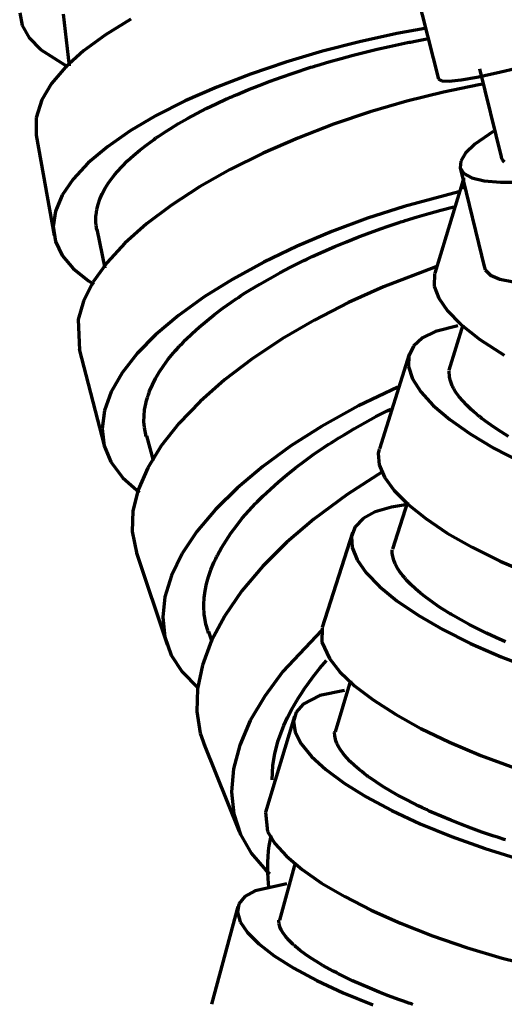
# Model space of a CAD drawing. Header units: millimetres. Extents: x 76 to 932, y 218 to 766.
# Tile 17 of 98: x 77 to 100, y 454 to 501. Entities that reach past the tile are written whole.
import ezdxf

# ---------------------------------------------------------------- set-up
doc = ezdxf.new("R2010")
doc.units = ezdxf.units.MM
doc.layers.add('Livello 1', color=18, linetype='Continuous', true_color=0x000000)

msp = doc.modelspace()

# ---------------------------------------------------------------- linework, layer by layer
at = {"layer": 'Livello 1', "color": 18, "lineweight": 70, "true_color": 0x000000}
for p, q in [((95.352, 502.627), (96.551, 497.812)), ((76.873, 500.937), (76.99, 500.338)), ((78.923, 500.884), (79.2, 498.443)), ((76.99, 500.338), (77.318, 499.763)), ((82.091, 500.638), (80.9, 499.904)), ((80.9, 499.904), (79.874, 499.149)), ((94.59, 499.96), (92.842, 499.572)), ((95.911, 500.207), (94.59, 499.96)), ((77.318, 499.763), (77.851, 499.212)), ((92.842, 499.572), (91.098, 499.128)), ((93.678, 499.226), (94.246, 499.357)), ((94.246, 499.357), (94.531, 499.417)), ((94.531, 499.417), (94.815, 499.477)), ((94.815, 499.477), (94.958, 499.509)), ((94.958, 499.509), (95.1, 499.537)), ((95.1, 499.537), (95.171, 499.551)), ((95.171, 499.551), (95.242, 499.565)), ((95.242, 499.565), (95.313, 499.579)), ((95.313, 499.579), (95.383, 499.593)), ((95.383, 499.593), (96.092, 499.724)), ((77.851, 499.212), (79.129, 498.394)), ((79.874, 499.149), (79.026, 498.383)), ((91.098, 499.128), (89.384, 498.62)), ((91.975, 498.793), (92.542, 498.944)), ((92.542, 498.944), (93.11, 499.089)), ((93.11, 499.089), (93.678, 499.226)), ((89.384, 498.62), (87.723, 498.059)), ((90.629, 498.397), (90.7, 498.419)), ((90.7, 498.419), (90.77, 498.443)), ((90.77, 498.443), (90.841, 498.464)), ((90.841, 498.464), (91.408, 498.634)), ((91.408, 498.634), (91.975, 498.793)), ((79.026, 498.383), (78.369, 497.614)), ((87.723, 498.059), (86.138, 497.448)), ((89.182, 497.918), (89.726, 498.105)), ((89.726, 498.105), (90.001, 498.196)), ((90.001, 498.196), (90.279, 498.288)), ((90.279, 498.288), (90.419, 498.33)), ((90.419, 498.33), (90.559, 498.376)), ((90.559, 498.376), (90.629, 498.397)), ((98.356, 497.914), (99.274, 498.112)), ((98.485, 498.302), (99.497, 494.164)), ((99.274, 498.112), (100.356, 498.373)), ((78.369, 497.614), (77.911, 496.852)), ((87.602, 497.318), (88.12, 497.523)), ((88.12, 497.523), (88.646, 497.724)), ((88.646, 497.724), (89.182, 497.918)), ((96.551, 497.815), (96.707, 497.734)), ((96.707, 497.734), (97.063, 497.727)), ((98.454, 497.554), (96.783, 497.209)), ((97.063, 497.727), (97.615, 497.787)), ((97.615, 497.787), (98.356, 497.914)), ((98.633, 497.586), (98.454, 497.554)), ((86.138, 497.448), (84.653, 496.796)), ((86.843, 496.993), (86.968, 497.05)), ((86.968, 497.05), (87.093, 497.103)), ((87.093, 497.103), (87.346, 497.212)), ((87.346, 497.212), (87.602, 497.318)), ((96.783, 497.209), (95.071, 496.782)), ((77.911, 496.852), (77.641, 495.995)), ((84.653, 496.796), (83.288, 496.104)), ((85.643, 496.432), (86.111, 496.662)), ((86.111, 496.662), (86.595, 496.884)), ((86.595, 496.884), (86.656, 496.912)), ((86.656, 496.912), (86.718, 496.94)), ((86.718, 496.94), (86.78, 496.969)), ((86.78, 496.969), (86.843, 496.993)), ((95.071, 496.782), (93.344, 496.277)), ((83.288, 496.104), (82.063, 495.381)), ((84.758, 495.967), (85.192, 496.2)), ((85.192, 496.2), (85.643, 496.432)), ((93.344, 496.277), (91.626, 495.699)), ((77.641, 495.995), (77.65, 495.169)), ((83.938, 495.483), (84.34, 495.727)), ((84.34, 495.727), (84.758, 495.967)), ((91.626, 495.699), (89.941, 495.046)), ((77.647, 495.184), (78.487, 490.47)), ((82.063, 495.381), (80.994, 494.64)), ((83.413, 495.141), (83.46, 495.173)), ((83.46, 495.173), (83.506, 495.205)), ((83.506, 495.205), (83.553, 495.236)), ((83.553, 495.236), (83.743, 495.36)), ((83.743, 495.36), (83.938, 495.483)), ((99.13, 495.349), (98.262, 494.753)), ((82.52, 494.482), (82.842, 494.732)), ((82.842, 494.732), (83.187, 494.986)), ((83.187, 494.986), (83.276, 495.05)), ((83.276, 495.05), (83.367, 495.109)), ((83.367, 495.109), (83.413, 495.141)), ((89.941, 495.046), (88.314, 494.333)), ((98.262, 494.753), (97.83, 494.337)), ((80.994, 494.64), (80.098, 493.882)), ((82.22, 494.228), (82.52, 494.482)), ((88.314, 494.333), (86.769, 493.564)), ((97.83, 494.337), (97.6, 493.966)), ((80.098, 493.882), (79.386, 493.12)), ((81.685, 493.716), (81.941, 493.97)), ((81.941, 493.97), (82.22, 494.228)), ((97.6, 493.966), (97.573, 493.642)), ((99.509, 494.161), (99.508, 494.168)), ((99.51, 494.15), (99.509, 494.161)), ((99.513, 494.136), (99.51, 494.15)), ((99.515, 494.125), (99.513, 494.136)), ((99.519, 494.115), (99.515, 494.125)), ((99.526, 494.093), (99.519, 494.115)), ((99.534, 494.072), (99.526, 494.093)), ((99.557, 494.03), (99.534, 494.072)), ((99.585, 493.991), (99.557, 494.03)), ((99.661, 493.917), (99.585, 493.991)), ((81.239, 493.197), (81.342, 493.328)), ((81.342, 493.328), (81.451, 493.459)), ((81.451, 493.459), (81.685, 493.716)), ((86.769, 493.564), (85.326, 492.746)), ((97.572, 493.645), (98.715, 488.943)), ((97.573, 493.642), (97.752, 493.374)), ((97.752, 493.374), (98.13, 493.169)), ((79.386, 493.12), (78.87, 492.361)), ((80.891, 492.682), (81.052, 492.94)), ((81.052, 492.94), (81.143, 493.07)), ((81.143, 493.07), (81.239, 493.197)), ((97.71, 493.081), (96.379, 488.696)), ((97.737, 493.169), (97.7, 492.647)), ((98.13, 493.169), (98.702, 493.035)), ((98.702, 493.035), (99.463, 492.968)), ((99.463, 492.968), (100.397, 492.979)), ((80.643, 492.178), (80.754, 492.428)), ((80.754, 492.428), (80.891, 492.682)), ((85.326, 492.746), (84.007, 491.892)), ((97.505, 492.513), (94.937, 491.825)), ((78.87, 492.361), (78.557, 491.613)), ((80.495, 491.68), (80.556, 491.927)), ((80.556, 491.927), (80.643, 492.178)), ((78.557, 491.613), (78.451, 490.883)), ((80.459, 491.434), (80.495, 491.68)), ((84.007, 491.892), (82.833, 491.007)), ((94.937, 491.825), (93.226, 491.271)), ((95.552, 491.338), (96.109, 491.501)), ((96.109, 491.501), (96.662, 491.652)), ((96.662, 491.652), (97.212, 491.793)), ((97.212, 491.793), (97.3, 491.815)), ((80.449, 491.25), (80.45, 491.278)), ((80.449, 491.218), (80.449, 491.25)), ((80.449, 491.187), (80.449, 491.218)), ((80.453, 491.067), (80.449, 491.187)), ((80.45, 491.278), (80.451, 491.31)), ((80.451, 491.31), (80.454, 491.37)), ((80.464, 490.947), (80.453, 491.067)), ((80.454, 491.37), (80.459, 491.434)), ((82.833, 491.007), (81.819, 490.104)), ((93.226, 491.271), (91.542, 490.643)), ((94.428, 490.982), (94.568, 491.028)), ((94.568, 491.028), (94.709, 491.074)), ((94.709, 491.074), (94.779, 491.098)), ((94.779, 491.098), (94.85, 491.12)), ((94.85, 491.12), (94.921, 491.141)), ((94.921, 491.141), (94.991, 491.165)), ((94.991, 491.165), (95.552, 491.338)), ((78.451, 490.883), (78.555, 490.185)), ((80.504, 490.717), (80.464, 490.947)), ((80.501, 490.767), (80.874, 488.918)), ((91.542, 490.643), (89.909, 489.955)), ((92.767, 490.386), (93.316, 490.59)), ((93.316, 490.59), (93.87, 490.791)), ((93.87, 490.791), (94.148, 490.887)), ((94.148, 490.887), (94.428, 490.982)), ((78.555, 490.185), (78.869, 489.521)), ((81.819, 490.104), (80.979, 489.19)), ((91.684, 489.945), (92.224, 490.171)), ((92.224, 490.171), (92.767, 490.386)), ((89.909, 489.955), (88.349, 489.208)), ((90.622, 489.472), (91.151, 489.712)), ((91.151, 489.712), (91.684, 489.945)), ((78.869, 489.521), (79.388, 488.904)), ((80.979, 489.19), (80.328, 488.28)), ((88.349, 489.208), (86.886, 488.41)), ((89.848, 489.098), (90.102, 489.225)), ((90.102, 489.225), (90.231, 489.289)), ((90.231, 489.289), (90.361, 489.349)), ((90.361, 489.349), (90.491, 489.412)), ((90.491, 489.412), (90.622, 489.472)), ((79.388, 488.904), (80.104, 488.336)), ((88.622, 488.446), (89.102, 488.71)), ((89.102, 488.71), (89.596, 488.971)), ((89.596, 488.971), (89.848, 489.098)), ((96.435, 488.989), (93.972, 488.05)), ((98.712, 488.957), (98.751, 488.844)), ((98.751, 488.844), (98.996, 488.594)), ((80.328, 488.28), (79.873, 487.38)), ((80.104, 488.336), (80.356, 488.174)), ((86.886, 488.41), (85.539, 487.574)), ((88.154, 488.177), (88.622, 488.446)), ((96.372, 488.668), (96.357, 488.079)), ((98.996, 488.594), (99.441, 488.407)), ((99.441, 488.407), (100.08, 488.287)), ((87.257, 487.62), (87.477, 487.761)), ((87.477, 487.761), (87.699, 487.902)), ((87.699, 487.902), (88.154, 488.177)), ((93.972, 488.05), (92.322, 487.303)), ((96.357, 488.079), (96.567, 487.521)), ((79.873, 487.38), (79.621, 486.509)), ((85.539, 487.574), (84.329, 486.703)), ((86.42, 487.041), (86.829, 487.331)), ((86.829, 487.331), (86.882, 487.366)), ((86.882, 487.366), (86.935, 487.405)), ((86.935, 487.405), (86.988, 487.44)), ((86.988, 487.44), (87.041, 487.475)), ((87.041, 487.475), (87.149, 487.546)), ((87.149, 487.546), (87.257, 487.62)), ((92.322, 487.303), (90.726, 486.484)), ((96.567, 487.521), (96.979, 486.922)), ((86.03, 486.749), (86.42, 487.041)), ((96.979, 486.922), (97.589, 486.294)), ((79.621, 486.509), (79.682, 485.066)), ((84.329, 486.703), (83.274, 485.81)), ((85.309, 486.156), (85.66, 486.452)), ((85.66, 486.452), (86.03, 486.749)), ((90.726, 486.484), (89.21, 485.599)), ((84.978, 485.856), (85.309, 486.156)), ((96.415, 485.944), (95.803, 485.641)), ((97.469, 486.205), (96.415, 485.944)), ((97.698, 486.265), (97.048, 484.128)), ((97.589, 486.294), (98.5, 485.57)), ((83.274, 485.81), (82.386, 484.907)), ((84.517, 485.401), (84.666, 485.553)), ((84.666, 485.553), (84.978, 485.856)), ((89.21, 485.599), (87.795, 484.66)), ((95.803, 485.641), (95.384, 485.26)), ((98.5, 485.57), (99.635, 484.837)), ((79.671, 485.108), (80.844, 480.582)), ((84.103, 484.942), (84.169, 485.02)), ((84.169, 485.02), (84.236, 485.098)), ((84.236, 485.098), (84.27, 485.133)), ((84.27, 485.133), (84.304, 485.172)), ((84.304, 485.172), (84.339, 485.211)), ((84.339, 485.211), (84.374, 485.249)), ((84.374, 485.249), (84.517, 485.401)), ((95.384, 485.26), (95.164, 484.808)), ((82.386, 484.907), (81.681, 484.001)), ((83.633, 484.336), (83.856, 484.639)), ((83.856, 484.639), (84.103, 484.942)), ((87.795, 484.66), (86.501, 483.676)), ((95.184, 484.879), (93.776, 480.434)), ((95.164, 484.808), (95.147, 484.293)), ((83.434, 484.036), (83.633, 484.336)), ((95.147, 484.293), (95.334, 483.725)), ((97.069, 483.792), (97.055, 484.089)), ((81.681, 484.001), (81.168, 483.104)), ((83.107, 483.436), (83.258, 483.736)), ((83.258, 483.736), (83.434, 484.036)), ((86.501, 483.676), (85.347, 482.656)), ((95.334, 483.725), (95.722, 483.115)), ((97.112, 483.62), (97.069, 483.792)), ((97.18, 483.44), (97.112, 483.62)), ((82.95, 483.062), (82.979, 483.14)), ((82.979, 483.14), (83.107, 483.436)), ((94.637, 483.334), (92.802, 482.452)), ((95.722, 483.115), (96.309, 482.469)), ((97.201, 483.394), (97.18, 483.44)), ((97.223, 483.348), (97.201, 483.394)), ((97.247, 483.302), (97.223, 483.348)), ((97.273, 483.256), (97.247, 483.302)), ((97.329, 483.161), (97.273, 483.256)), ((97.39, 483.066), (97.329, 483.161)), ((81.168, 483.104), (80.855, 482.23)), ((82.797, 482.547), (82.833, 482.695)), ((82.833, 482.695), (82.875, 482.84)), ((82.875, 482.84), (82.887, 482.879)), ((82.887, 482.879), (82.899, 482.914)), ((82.899, 482.914), (82.911, 482.953)), ((82.911, 482.953), (82.924, 482.988)), ((82.924, 482.988), (82.95, 483.062)), ((85.347, 482.656), (84.351, 481.619)), ((97.531, 482.875), (97.39, 483.066)), ((97.697, 482.678), (97.531, 482.875)), ((97.885, 482.477), (97.697, 482.678)), ((80.855, 482.23), (80.747, 481.383)), ((82.716, 481.979), (82.744, 482.261)), ((82.744, 482.261), (82.797, 482.547)), ((92.802, 482.452), (91.057, 481.482)), ((93.618, 481.94), (94.138, 482.208)), ((94.138, 482.208), (94.323, 482.3)), ((96.309, 482.469), (97.085, 481.806)), ((98.097, 482.272), (97.885, 482.477)), ((98.212, 482.17), (98.097, 482.272)), ((82.714, 481.7), (82.716, 481.979)), ((93.108, 481.665), (93.618, 481.94)), ((97.085, 481.806), (98.04, 481.132)), ((98.334, 482.067), (98.212, 482.17)), ((98.396, 482.014), (98.334, 482.067)), ((98.461, 481.961), (98.396, 482.014)), ((98.493, 481.937), (98.461, 481.961)), ((98.527, 481.909), (98.493, 481.937)), ((98.56, 481.884), (98.527, 481.909)), ((98.594, 481.856), (98.56, 481.884)), ((98.877, 481.644), (98.594, 481.856)), ((80.747, 481.383), (80.846, 480.575)), ((82.737, 481.429), (82.714, 481.7)), ((82.824, 481.012), (82.737, 481.429)), ((84.351, 481.619), (83.527, 480.572)), ((91.057, 481.482), (89.62, 480.564)), ((92.116, 481.09), (92.608, 481.383)), ((92.608, 481.383), (93.108, 481.665)), ((99.18, 481.432), (98.877, 481.644)), ((99.503, 481.221), (99.18, 481.432)), ((82.833, 481.044), (83.148, 479.88)), ((91.634, 480.794), (91.874, 480.942)), ((91.874, 480.942), (92.116, 481.09)), ((98.04, 481.132), (99.162, 480.462)), ((99.846, 481.012), (99.503, 481.221)), ((80.846, 480.575), (81.151, 479.817)), ((83.527, 480.572), (82.887, 479.527)), ((89.62, 480.564), (88.297, 479.598)), ((90.703, 480.169), (91.162, 480.483)), ((91.162, 480.483), (91.279, 480.561)), ((91.279, 480.561), (91.397, 480.639)), ((91.397, 480.639), (91.515, 480.716)), ((91.515, 480.716), (91.634, 480.794)), ((93.768, 480.409), (93.726, 480.201)), ((99.162, 480.462), (100.437, 479.802)), ((90.26, 479.852), (90.703, 480.169)), ((93.726, 480.201), (93.774, 479.668)), ((81.151, 479.817), (81.715, 479.058)), ((82.887, 479.527), (82.441, 478.501)), ((88.297, 479.598), (87.109, 478.596)), ((89.425, 479.199), (89.835, 479.527)), ((89.835, 479.527), (90.26, 479.852)), ((93.774, 479.668), (94.025, 479.086)), ((81.715, 479.058), (82.509, 478.377)), ((89.032, 478.868), (89.425, 479.199)), ((93.938, 479.354), (92.256, 478.278)), ((94.025, 479.086), (94.476, 478.462)), ((82.441, 478.501), (82.195, 477.502)), ((87.109, 478.596), (86.071, 477.573)), ((88.474, 478.363), (88.656, 478.532)), ((88.656, 478.532), (89.032, 478.868)), ((88.081, 477.979), (88.124, 478.021)), ((88.124, 478.021), (88.21, 478.106)), ((88.21, 478.106), (88.297, 478.194)), ((88.297, 478.194), (88.474, 478.363)), ((92.256, 478.278), (90.695, 477.121)), ((94.476, 478.462), (95.124, 477.809)), ((86.071, 477.573), (85.2, 476.532)), ((87.634, 477.502), (87.955, 477.848)), ((87.955, 477.848), (87.997, 477.89)), ((87.997, 477.89), (88.039, 477.933)), ((88.039, 477.933), (88.081, 477.979)), ((94.339, 477.682), (93.585, 477.457)), ((95.009, 477.792), (94.339, 477.682)), ((95.092, 477.919), (94.389, 475.707)), ((95.124, 477.809), (95.958, 477.143)), ((82.195, 477.502), (82.154, 476.543)), ((87.058, 476.811), (87.335, 477.157)), ((87.335, 477.157), (87.634, 477.502)), ((90.695, 477.121), (89.426, 476.028)), ((93.016, 477.146), (92.641, 476.758)), ((93.585, 477.457), (93.016, 477.146)), ((95.958, 477.143), (96.967, 476.465)), ((86.803, 476.465), (87.058, 476.811)), ((92.641, 476.758), (92.466, 476.299)), ((82.154, 476.543), (82.375, 475.47)), ((85.2, 476.532), (84.508, 475.495)), ((86.57, 476.119), (86.803, 476.465)), ((92.506, 476.472), (91.093, 472.017)), ((92.466, 476.299), (92.495, 475.777)), ((96.967, 476.465), (98.14, 475.798)), ((86.261, 475.601), (86.359, 475.774)), ((86.359, 475.774), (86.57, 476.119)), ((89.426, 476.028), (88.296, 474.899)), ((92.495, 475.777), (92.726, 475.206)), ((98.14, 475.798), (99.46, 475.146)), ((82.356, 475.527), (83.798, 471.216)), ((84.508, 475.495), (84.005, 474.468)), ((86.043, 475.167), (86.083, 475.252)), ((86.083, 475.252), (86.105, 475.298)), ((86.105, 475.298), (86.126, 475.34)), ((86.126, 475.34), (86.148, 475.382)), ((86.148, 475.382), (86.169, 475.425)), ((86.169, 475.425), (86.261, 475.601)), ((94.377, 475.622), (94.378, 475.643)), ((94.377, 475.604), (94.377, 475.622)), ((94.377, 475.562), (94.377, 475.604)), ((94.379, 475.523), (94.377, 475.562)), ((94.378, 475.643), (94.38, 475.668)), ((94.388, 475.442), (94.379, 475.523)), ((94.403, 475.357), (94.388, 475.442)), ((94.45, 475.188), (94.403, 475.357)), ((85.863, 474.74), (86.004, 475.079)), ((86.004, 475.079), (86.043, 475.167)), ((88.296, 474.899), (87.32, 473.742)), ((92.726, 475.206), (93.16, 474.592)), ((94.523, 475.012), (94.45, 475.188)), ((94.62, 474.828), (94.523, 475.012)), ((94.741, 474.641), (94.62, 474.828)), ((99.46, 475.146), (100.909, 474.521)), ((84.005, 474.468), (83.699, 473.467)), ((85.655, 474.07), (85.747, 474.401)), ((85.747, 474.401), (85.863, 474.74)), ((93.16, 474.592), (93.789, 473.946)), ((94.81, 474.546), (94.741, 474.641)), ((94.887, 474.447), (94.81, 474.546)), ((94.927, 474.401), (94.887, 474.447)), ((94.969, 474.352), (94.927, 474.401)), ((94.99, 474.327), (94.969, 474.352)), ((95.013, 474.299), (94.99, 474.327)), ((85.588, 473.742), (85.655, 474.07)), ((93.789, 473.946), (94.604, 473.28)), ((95.035, 474.274), (95.013, 474.299)), ((95.057, 474.25), (95.035, 474.274)), ((95.252, 474.049), (95.057, 474.25)), ((95.47, 473.844), (95.252, 474.049)), ((83.699, 473.467), (83.595, 472.5)), ((85.528, 473.096), (85.545, 473.417)), ((85.545, 473.417), (85.588, 473.742)), ((87.32, 473.742), (86.515, 472.574)), ((95.709, 473.639), (95.47, 473.844)), ((95.971, 473.431), (95.709, 473.639)), ((96.254, 473.223), (95.971, 473.431)), ((85.527, 473.019), (85.528, 473.096)), ((85.528, 472.937), (85.527, 473.019)), ((85.53, 472.899), (85.528, 472.937)), ((94.604, 473.28), (95.598, 472.606)), ((96.56, 473.011), (96.254, 473.223)), ((96.721, 472.906), (96.56, 473.011)), ((83.595, 472.5), (83.695, 471.583)), ((85.531, 472.86), (85.53, 472.899)), ((85.533, 472.821), (85.531, 472.86)), ((85.535, 472.782), (85.533, 472.821)), ((85.548, 472.627), (85.535, 472.782)), ((85.568, 472.472), (85.548, 472.627)), ((85.626, 472.172), (85.568, 472.472)), ((86.515, 472.574), (85.891, 471.406)), ((95.598, 472.606), (96.755, 471.932)), ((96.888, 472.8), (96.721, 472.906)), ((96.973, 472.747), (96.888, 472.8)), ((97.06, 472.694), (96.973, 472.747)), ((97.104, 472.666), (97.06, 472.694)), ((97.149, 472.641), (97.104, 472.666)), ((97.193, 472.613), (97.149, 472.641)), ((97.238, 472.588), (97.193, 472.613)), ((97.607, 472.377), (97.238, 472.588)), ((85.708, 471.879), (85.626, 472.172)), ((91.091, 472.013), (91.077, 471.332)), ((97.994, 472.165), (97.607, 472.377)), ((98.397, 471.957), (97.994, 472.165)), ((83.695, 471.583), (83.999, 470.722)), ((85.749, 471.759), (85.708, 471.879)), ((85.753, 471.83), (85.906, 471.364)), ((91.058, 471.879), (89.239, 469.956)), ((96.755, 471.932), (98.06, 471.276)), ((98.818, 471.752), (98.397, 471.957)), ((99.256, 471.547), (98.818, 471.752)), ((99.711, 471.35), (99.256, 471.547)), ((85.891, 471.406), (85.458, 470.256)), ((91.077, 471.332), (91.426, 470.56)), ((98.06, 471.276), (99.497, 470.648)), ((83.999, 470.722), (84.503, 469.932)), ((99.497, 470.648), (101.045, 470.052)), ((85.458, 470.256), (85.223, 469.138)), ((90.983, 470.105), (91.294, 470.468)), ((91.426, 470.56), (91.921, 469.935)), ((84.503, 469.932), (85.245, 469.184)), ((89.239, 469.956), (88.386, 468.796)), ((90.393, 469.339), (90.678, 469.724)), ((90.678, 469.724), (90.983, 470.105)), ((91.921, 469.935), (92.609, 469.283)), ((90.258, 469.145), (90.393, 469.339)), ((92.425, 469.526), (91.695, 467.113)), ((92.609, 469.283), (93.481, 468.612)), ((85.223, 469.138), (85.191, 468.062)), ((88.386, 468.796), (87.71, 467.639)), ((89.973, 468.708), (90.003, 468.757)), ((90.003, 468.757), (90.065, 468.856)), ((90.065, 468.856), (90.128, 468.951)), ((90.128, 468.951), (90.258, 469.145)), ((90.986, 468.82), (90.196, 468.418)), ((92.139, 469.06), (90.986, 468.82)), ((89.662, 468.175), (89.884, 468.563)), ((90.196, 468.418), (89.868, 468.044)), ((89.884, 468.563), (89.913, 468.609)), ((89.913, 468.609), (89.942, 468.658)), ((89.942, 468.658), (89.973, 468.708)), ((93.481, 468.612), (94.527, 467.939)), ((85.191, 468.062), (85.361, 467.046)), ((89.784, 467.843), (88.421, 463.338)), ((89.464, 467.79), (89.662, 468.175)), ((89.868, 468.044), (89.742, 467.6)), ((94.527, 467.939), (95.731, 467.272)), ((87.71, 467.639), (87.221, 466.489)), ((89.139, 467.028), (89.29, 467.406)), ((89.29, 467.406), (89.464, 467.79)), ((89.742, 467.6), (89.82, 467.099)), ((85.361, 467.046), (85.575, 466.432)), ((89.011, 466.651), (89.139, 467.028)), ((89.82, 467.099), (90.102, 466.549)), ((91.675, 467.078), (91.678, 467.113)), ((91.68, 466.93), (91.675, 467.078)), ((91.71, 466.774), (91.68, 466.93)), ((95.731, 467.272), (97.078, 466.623)), ((85.543, 466.51), (87.185, 462.432)), ((87.221, 466.489), (86.927, 465.367)), ((88.907, 466.273), (89.011, 466.651)), ((90.102, 466.549), (90.585, 465.956)), ((91.734, 466.693), (91.71, 466.774)), ((91.763, 466.612), (91.734, 466.693)), ((91.781, 466.57), (91.763, 466.612)), ((91.8, 466.527), (91.781, 466.57)), ((91.821, 466.485), (91.8, 466.527)), ((91.843, 466.443), (91.821, 466.485)), ((91.947, 466.27), (91.843, 466.443)), ((97.078, 466.623), (98.551, 466.002)), ((88.827, 465.9), (88.864, 466.086)), ((88.864, 466.086), (88.907, 466.273)), ((92.076, 466.09), (91.947, 466.27)), ((92.228, 465.907), (92.076, 466.09)), ((98.551, 466.002), (100.129, 465.423)), ((88.733, 464.855), (88.771, 465.533)), ((88.771, 465.533), (88.782, 465.624)), ((88.782, 465.624), (88.796, 465.716)), ((88.796, 465.716), (88.81, 465.808)), ((88.81, 465.808), (88.827, 465.9)), ((90.585, 465.956), (91.261, 465.339)), ((92.403, 465.723), (92.228, 465.907)), ((92.602, 465.533), (92.403, 465.723)), ((92.825, 465.339), (92.602, 465.533)), ((86.927, 465.367), (86.832, 464.284)), ((91.261, 465.339), (92.123, 464.7)), ((92.945, 465.24), (92.825, 465.339)), ((93.071, 465.141), (92.945, 465.24)), ((93.137, 465.092), (93.071, 465.141)), ((93.204, 465.042), (93.137, 465.092)), ((92.123, 464.7), (93.16, 464.054)), ((93.238, 465.018), (93.204, 465.042)), ((93.272, 464.993), (93.238, 465.018)), ((93.307, 464.968), (93.272, 464.993)), ((93.342, 464.943), (93.307, 464.968)), ((93.634, 464.742), (93.342, 464.943)), ((93.945, 464.541), (93.634, 464.742)), ((86.832, 464.284), (86.937, 463.254)), ((94.277, 464.34), (93.945, 464.541)), ((94.629, 464.139), (94.277, 464.34)), ((95, 463.938), (94.629, 464.139)), ((93.16, 464.054), (94.357, 463.412)), ((95.391, 463.737), (95, 463.938)), ((95.594, 463.638), (95.391, 463.737)), ((86.937, 463.254), (87.245, 462.291)), ((88.419, 463.331), (88.523, 462.425)), ((94.357, 463.412), (95.699, 462.784)), ((95.802, 463.536), (95.594, 463.638)), ((95.855, 463.511), (95.802, 463.536)), ((95.908, 463.486), (95.855, 463.511)), ((95.962, 463.462), (95.908, 463.486)), ((96.016, 463.437), (95.962, 463.462)), ((96.124, 463.388), (96.016, 463.437)), ((96.233, 463.338), (96.124, 463.388)), ((96.678, 463.144), (96.233, 463.338)), ((95.699, 462.784), (97.168, 462.185)), ((97.137, 462.954), (96.678, 463.144)), ((97.61, 462.763), (97.137, 462.954)), ((98.096, 462.58), (97.61, 462.763)), ((87.245, 462.291), (87.75, 461.402)), ((88.523, 462.425), (88.868, 461.864)), ((98.596, 462.4), (98.096, 462.58)), ((99.111, 462.227), (98.596, 462.4)), ((88.625, 461.993), (88.586, 461.744)), ((88.672, 462.241), (88.625, 461.993)), ((88.868, 461.864), (89.411, 461.264)), ((97.168, 462.185), (98.742, 461.624)), ((99.373, 462.139), (99.111, 462.227)), ((99.639, 462.054), (99.373, 462.139)), ((99.706, 462.033), (99.639, 462.054)), ((87.75, 461.402), (88.445, 460.604)), ((88.555, 461.493), (88.534, 461.241)), ((88.586, 461.744), (88.555, 461.493)), ((98.742, 461.624), (100.403, 461.109)), ((88.521, 460.989), (88.516, 460.736)), ((88.534, 461.241), (88.521, 460.989)), ((89.824, 460.957), (89.08, 458.251)), ((89.411, 461.264), (90.145, 460.64)), ((88.445, 460.604), (88.623, 460.439)), ((88.516, 460.736), (88.521, 460.484)), ((88.521, 460.484), (88.534, 460.232)), ((90.145, 460.64), (91.061, 460.001)), ((89.431, 459.955), (87.934, 459.638)), ((88.534, 460.232), (88.556, 459.98)), ((88.556, 459.98), (88.587, 459.729)), ((91.061, 460.001), (92.147, 459.359)), ((87.934, 459.638), (87.456, 459.363)), ((87.456, 459.363), (87.178, 459.024)), ((92.147, 459.359), (93.387, 458.72)), ((87.129, 458.893), (85.885, 454.3)), ((87.178, 459.024), (87.104, 458.622)), ((87.104, 458.622), (87.236, 458.17)), ((93.387, 458.72), (94.768, 458.107)), ((87.236, 458.17), (87.572, 457.669)), ((89.053, 458.205), (89.055, 458.248)), ((89.066, 458.075), (89.053, 458.205)), ((94.768, 458.107), (96.268, 457.518)), ((87.572, 457.669), (88.108, 457.136)), ((89.104, 457.937), (89.066, 458.075)), ((89.166, 457.793), (89.104, 457.937)), ((89.252, 457.645), (89.166, 457.793)), ((89.364, 457.493), (89.252, 457.645)), ((89.499, 457.334), (89.364, 457.493)), ((89.577, 457.253), (89.499, 457.334)), ((89.66, 457.172), (89.577, 457.253)), ((96.268, 457.518), (97.869, 456.971)), ((88.108, 457.136), (88.839, 456.576)), ((89.704, 457.129), (89.66, 457.172)), ((89.75, 457.087), (89.704, 457.129)), ((89.773, 457.066), (89.75, 457.087)), ((89.797, 457.045), (89.773, 457.066)), ((89.821, 457.024), (89.797, 457.045)), ((89.846, 457.002), (89.821, 457.024)), ((90.055, 456.833), (89.846, 457.002)), ((90.286, 456.66), (90.055, 456.833)), ((97.869, 456.971), (99.548, 456.473)), ((88.839, 456.576), (89.753, 456.001)), ((90.539, 456.484), (90.286, 456.66)), ((90.815, 456.307), (90.539, 456.484)), ((91.112, 456.128), (90.815, 456.307)), ((99.548, 456.473), (101.283, 456.036)), ((89.753, 456.001), (90.838, 455.418)), ((91.431, 455.948), (91.112, 456.128)), ((91.599, 455.859), (91.431, 455.948)), ((91.772, 455.768), (91.599, 455.859)), ((90.838, 455.418), (92.082, 454.84)), ((91.817, 455.743), (91.772, 455.768)), ((91.861, 455.722), (91.817, 455.743)), ((91.906, 455.701), (91.861, 455.722)), ((91.952, 455.676), (91.906, 455.701)), ((92.043, 455.63), (91.952, 455.676)), ((92.136, 455.584), (92.043, 455.63)), ((92.517, 455.404), (92.136, 455.584)), ((92.915, 455.224), (92.517, 455.404)), ((93.33, 455.048), (92.915, 455.224)), ((93.762, 454.872), (93.33, 455.048)), ((94.211, 454.695), (93.762, 454.872)), ((92.082, 454.84), (93.465, 454.275)), ((94.677, 454.522), (94.211, 454.695)), ((94.916, 454.438), (94.677, 454.522)), ((95.16, 454.353), (94.916, 454.438)), ((95.222, 454.332), (95.16, 454.353)), ((95.284, 454.311), (95.222, 454.332)), ((95.346, 454.29), (95.284, 454.311))]:
    msp.add_line(p, q, dxfattribs=at)

doc.saveas('drawing.dxf')
